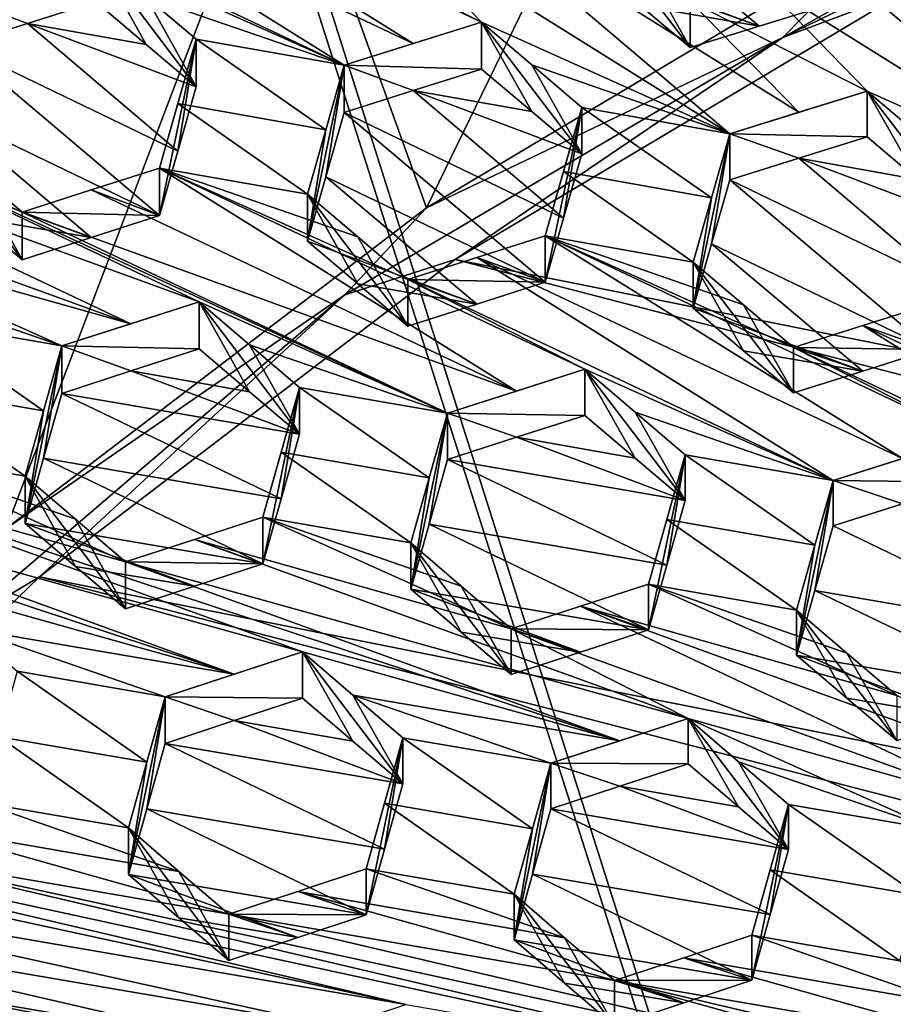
# Model space of a CAD drawing. Header units: metres. Extents: x -22 to 22, y 0 to 204.
# Tile 69 of 256: x -5.57 to -3.98, y 19.97 to 21.77. Entities that reach past the tile are written whole.
import ezdxf

# ---------------------------------------------------------------- set-up
doc = ezdxf.new("R2010")
doc.units = ezdxf.units.M
doc.layers.add('solid_002_SW0002', color=7, linetype='CONTINUOUS')
doc.layers.add('solid_002_SW0002_01', color=7, linetype='CONTINUOUS')

msp = doc.modelspace()

# ---------------------------------------------------------------- linework, layer by layer
at = {"layer": 'solid_002_SW0002'}
for points in [[(-10.401688, 38.78968, 222.258194), (-0.000125, 39.062069, 222.530045), (-0.000125, 6.009099, 222.530045)], [(-10.452005, 38.787876, 222.256866), (-10.401688, 38.78968, 222.258194), (-0.000125, 6.009099, 222.530045)], [(-10.250982, 9.179632, 222.262131), (-10.452005, 38.787876, 222.256866), (-0.000125, 6.009099, 222.530045)], [(15.431576, 33.648762, 223.952362), (-15.431306, 33.548271, 223.951843), (-15.319921, 9.159238, 223.824142)], [(-5.095581, 22.159218, 196.13623), (-4.217482, 22.68268, 195.995956), (-4.830876, 21.423239, 194.852219)], [(-4.217482, 22.68268, 195.995956), (-3.997262, 21.919899, 194.719131), (-4.830876, 21.423239, 194.852219)], [(-3.997262, 21.919899, 194.719131), (-3.36237, 22.195923, 194.616257), (-4.17905, 21.734144, 194.702271)], [(-3.36237, 22.195923, 194.616257), (-3.342337, 22.142143, 194.592941), (-4.17905, 21.734144, 194.702271)], [(-5.906175, 21.540533, 196.302002), (-5.095581, 22.159218, 196.13623), (-5.59916, 20.836458, 195.009445)], [(-5.602021, 22.086969, 196.155579), (-5.095581, 22.159218, 196.13623), (-5.906175, 21.540533, 196.302002)], [(-5.095581, 22.159218, 196.13623), (-4.830876, 21.423239, 194.852219), (-5.59916, 20.836458, 195.009445)], [(-5.507921, 22.130512, 208.85051), (-5.632624, 22.091301, 208.833267), (-4.854966, 21.723284, 209.234711)], [(-5.507921, 22.130512, 208.85051), (-4.730326, 21.762369, 209.251541), (-5.05375, 21.926626, 209.079391)], [(-5.507921, 22.130512, 208.85051), (-4.854966, 21.723284, 209.234711), (-4.730326, 21.762369, 209.251541)], [(-4.17905, 21.734144, 194.702271), (-3.342337, 22.142143, 194.592941), (-3.955172, 21.819389, 194.674362)], [(-5.632624, 22.091301, 208.833267), (-5.758876, 22.051481, 208.815353), (-4.98128, 21.683529, 209.217117)], [(-5.632624, 22.091301, 208.833267), (-4.98128, 21.683529, 209.217117), (-4.854966, 21.723284, 209.234711)], [(-5.758876, 22.051481, 208.815353), (-5.435452, 21.887293, 208.987762), (-4.98128, 21.683529, 209.217117)], [(-4.927538, 21.966103, 209.096054), (-4.276155, 21.558403, 209.480133), (-4.802795, 22.004976, 209.112)], [(-4.149908, 21.597733, 209.496216), (-4.348624, 21.800823, 209.33989), (-4.802795, 22.004976, 209.112)], [(-4.149908, 21.597733, 209.496216), (-4.802795, 22.004976, 209.112), (-4.276155, 21.558403, 209.480133)], [(-4.222501, 21.755091, 209.038635), (-4.498765, 21.987188, 208.841537), (-4.532336, 21.87089, 208.891571)], [(-4.222501, 21.755091, 209.038635), (-4.097669, 21.793736, 209.053635), (-4.498765, 21.987188, 208.841537)], [(-4.064121, 21.994324, 209.318481), (-4.097669, 21.878294, 209.369202), (-3.444909, 21.470818, 209.752701)], [(-3.73523, 21.751389, 209.530975), (-3.82721, 21.829306, 209.466385), (-4.064121, 21.994324, 209.318481)], [(-4.064121, 21.994324, 209.318481), (-3.444909, 21.470818, 209.752701), (-3.643498, 21.673681, 209.595398)], [(-3.73523, 21.751389, 209.530975), (-4.064121, 21.994324, 209.318481), (-3.643498, 21.673681, 209.595398)], [(-4.730326, 21.762369, 209.251541), (-4.927538, 21.966103, 209.096054), (-5.05375, 21.926626, 209.079391)], [(-4.730326, 21.762369, 209.251541), (-4.276155, 21.558403, 209.480133), (-4.927538, 21.966103, 209.096054)], [(-4.440273, 21.793203, 208.957352), (-4.532336, 21.956543, 209.211243), (-4.348624, 21.715864, 209.022827)], [(-4.44027, 21.878506, 209.275711), (-4.348624, 21.715864, 209.022827), (-4.532336, 21.956543, 209.211243)], [(-4.830876, 21.423239, 194.852219), (-3.997262, 21.919899, 194.719131), (-4.17905, 21.734144, 194.702271)], [(-5.435452, 21.887293, 208.987762), (-5.343296, 21.721792, 208.726166), (-5.25174, 21.644379, 208.791016)], [(-5.435452, 21.887293, 208.987762), (-5.435452, 21.799702, 208.660873), (-5.343296, 21.721792, 208.726166)], [(-5.343298, 21.80904, 209.051773), (-5.435452, 21.887293, 208.987762), (-5.25174, 21.644379, 208.791016)], [(-4.98128, 21.683529, 209.217117), (-5.435452, 21.887293, 208.987762), (-5.343298, 21.80904, 209.051773)], [(-4.44027, 21.878506, 209.275711), (-4.348624, 21.800823, 209.33989), (-4.348624, 21.715864, 209.022827)], [(-3.571029, 21.432068, 209.738647), (-4.097669, 21.878294, 209.369202), (-4.222489, 21.839848, 209.35495)], [(-3.444909, 21.470818, 209.752701), (-4.097669, 21.878294, 209.369202), (-3.571029, 21.432068, 209.738647)], [(-4.440273, 21.793203, 208.957352), (-4.222501, 21.755091, 209.038635), (-4.532336, 21.87089, 208.891571)], [(-4.0252, 21.63641, 209.511459), (-4.222489, 21.839848, 209.35495), (-4.348624, 21.800823, 209.33989)], [(-3.571029, 21.432068, 209.738647), (-4.222489, 21.839848, 209.35495), (-4.0252, 21.63641, 209.511459)], [(-5.56008, 21.760061, 208.641953), (-5.435452, 21.799702, 208.660873), (-5.686407, 21.807812, 208.950943)], [(-5.56008, 21.760061, 208.641953), (-5.686407, 21.807812, 208.950943), (-5.686407, 21.719757, 208.62233)], [(-5.25174, 21.644379, 208.791016), (-5.25174, 21.731283, 209.115341), (-5.343298, 21.80904, 209.051773)], [(-4.98128, 21.683529, 209.217117), (-5.343298, 21.80904, 209.051773), (-5.25174, 21.731283, 209.115341)], [(7.089259, 18.960833, 195.440308), (-4.778347, 21.3283, 194.805954), (-3.955172, 21.819389, 194.674362)], [(-4.17905, 21.734144, 194.702271), (-3.955172, 21.819389, 194.674362), (-4.778347, 21.3283, 194.805954)], [(-5.56008, 21.760061, 208.641953), (-5.343296, 21.721792, 208.726166), (-5.435452, 21.799702, 208.660873)], [(-4.440273, 21.793203, 208.957352), (-4.348624, 21.715864, 209.022827), (-4.222501, 21.755091, 209.038635)], [(-4.222501, 21.755091, 209.038635), (-4.348624, 21.800823, 209.33989), (-4.097669, 21.793736, 209.053635)], [(-4.222501, 21.755091, 209.038635), (-4.348624, 21.715864, 209.022827), (-4.348624, 21.800823, 209.33989)], [(-4.149908, 21.597733, 209.496216), (-4.0252, 21.63641, 209.511459), (-4.348624, 21.800823, 209.33989)], [(-5.56008, 21.760061, 208.641953), (-5.686407, 21.719757, 208.62233), (-5.285362, 21.526688, 208.836594)], [(-5.56008, 21.760061, 208.641953), (-5.25174, 21.644379, 208.791016), (-5.343296, 21.721792, 208.726166)], [(-5.56008, 21.760061, 208.641953), (-5.285362, 21.526688, 208.836594), (-5.25174, 21.644379, 208.791016)], [(-4.730326, 21.762369, 209.251541), (-4.98128, 21.683529, 209.217117), (-4.730326, 21.676622, 208.931534)], [(-4.854966, 21.723284, 209.234711), (-4.98128, 21.683529, 209.217117), (-4.730326, 21.762369, 209.251541)], [(-4.730326, 21.762369, 209.251541), (-4.730326, 21.676622, 208.931534), (-4.638195, 21.59881, 208.997101)], [(-4.730326, 21.762369, 209.251541), (-4.638195, 21.59881, 208.997101), (-4.546614, 21.52146, 209.062256)], [(-4.638197, 21.684214, 209.315826), (-4.276155, 21.558403, 209.480133), (-4.730326, 21.762369, 209.251541)], [(-4.638197, 21.684214, 209.315826), (-4.730326, 21.762369, 209.251541), (-4.546614, 21.52146, 209.062256)], [(-4.830876, 21.423239, 194.852219), (-4.17905, 21.734144, 194.702271), (-4.979799, 21.26362, 194.843094)], [(-4.979799, 21.26362, 194.843094), (-4.17905, 21.734144, 194.702271), (-4.778347, 21.3283, 194.805954)], [(-5.720024, 21.601858, 208.667068), (-5.318983, 21.408791, 208.881393), (-5.686407, 21.719757, 208.62233)], [(-5.686407, 21.719757, 208.62233), (-5.318983, 21.408791, 208.881393), (-5.285362, 21.526688, 208.836594)], [(-5.318983, 21.495483, 209.204941), (-5.28536, 21.613489, 209.160522), (-5.25174, 21.731283, 209.115341)], [(-5.318983, 21.408791, 208.881393), (-5.318983, 21.495483, 209.204941), (-5.25174, 21.731283, 209.115341)], [(-5.285362, 21.526688, 208.836594), (-5.318983, 21.408791, 208.881393), (-5.25174, 21.731283, 209.115341)], [(-5.285362, 21.526688, 208.836594), (-5.25174, 21.731283, 209.115341), (-5.25174, 21.644379, 208.791016)], [(-5.014906, 21.565868, 209.262863), (-5.25174, 21.731283, 209.115341), (-5.28536, 21.613489, 209.160522)], [(-4.98128, 21.683529, 209.217117), (-5.25174, 21.731283, 209.115341), (-5.014906, 21.565868, 209.262863)], [(-4.98128, 21.683529, 209.217117), (-5.048524, 21.362049, 208.986954), (-5.014905, 21.479792, 208.94162)], [(-4.98128, 21.683529, 209.217117), (-5.014906, 21.565868, 209.262863), (-5.048524, 21.362049, 208.986954)], [(-4.98128, 21.683529, 209.217117), (-5.014905, 21.479792, 208.94162), (-4.98128, 21.597336, 208.895447)], [(-4.98128, 21.683529, 209.217117), (-4.98128, 21.597336, 208.895447), (-4.854943, 21.637323, 208.913879)], [(-4.98128, 21.683529, 209.217117), (-4.854943, 21.637323, 208.913879), (-4.730326, 21.676622, 208.931534)], [(-4.546614, 21.52146, 209.062256), (-4.546614, 21.606516, 209.3797), (-4.638197, 21.684214, 209.315826)], [(-4.546614, 21.606516, 209.3797), (-4.276155, 21.558403, 209.480133), (-4.638197, 21.684214, 209.315826)], [(-4.638195, 21.59881, 208.997101), (-4.730326, 21.676622, 208.931534), (-4.854943, 21.637323, 208.913879)], [(-4.580249, 21.404156, 209.109482), (-4.854943, 21.637323, 208.913879), (-4.98128, 21.597336, 208.895447)], [(-4.546614, 21.52146, 209.062256), (-4.638195, 21.59881, 208.997101), (-4.854943, 21.637323, 208.913879)], [(-4.580249, 21.404156, 209.109482), (-4.546614, 21.52146, 209.062256), (-4.854943, 21.637323, 208.913879)], [(-4.0252, 21.63641, 209.511459), (-4.276155, 21.558403, 209.480133), (-4.0252, 21.552473, 209.198196)], [(-4.149908, 21.597733, 209.496216), (-4.276155, 21.558403, 209.480133), (-4.0252, 21.63641, 209.511459)], [(-4.0252, 21.63641, 209.511459), (-3.93312, 21.474777, 209.264008), (-3.841488, 21.397457, 209.329483)], [(-4.0252, 21.63641, 209.511459), (-4.0252, 21.552473, 209.198196), (-3.93312, 21.474777, 209.264008)], [(-3.933123, 21.558369, 209.575958), (-4.0252, 21.63641, 209.511459), (-3.841488, 21.397457, 209.329483)], [(-3.571029, 21.432068, 209.738647), (-4.0252, 21.63641, 209.511459), (-3.933123, 21.558369, 209.575958)], [(-5.246514, 21.251049, 209.337677), (-6.024109, 21.618851, 208.935349), (-6.14878, 21.578825, 208.915039)], [(-6.024109, 21.618851, 208.935349), (-4.792343, 21.047447, 209.567627), (-5.569938, 21.415249, 209.165298)], [(-5.246514, 21.251049, 209.337677), (-4.792343, 21.047447, 209.567627), (-6.024109, 21.618851, 208.935349)], [(-6.024109, 21.618851, 208.935349), (-5.569938, 21.415249, 209.165298), (-5.66143, 21.493116, 209.102417)], [(-5.048524, 21.448021, 209.3078), (-5.28536, 21.613489, 209.160522), (-5.318983, 21.495483, 209.204941)], [(-5.014906, 21.565868, 209.262863), (-5.28536, 21.613489, 209.160522), (-5.048524, 21.448021, 209.3078)], [(-4.546614, 21.606516, 209.3797), (-4.580249, 21.404156, 209.109482), (-4.613857, 21.286715, 209.155792)], [(-4.546614, 21.606516, 209.3797), (-4.613857, 21.286715, 209.155792), (-4.613857, 21.371532, 209.472351)], [(-4.580246, 21.4891, 209.426453), (-4.546614, 21.606516, 209.3797), (-4.613857, 21.371532, 209.472351)], [(-4.546614, 21.606516, 209.3797), (-4.546614, 21.52146, 209.062256), (-4.580249, 21.404156, 209.109482)], [(-4.580246, 21.4891, 209.426453), (-4.309796, 21.441143, 209.527603), (-4.546614, 21.606516, 209.3797)], [(-4.546614, 21.606516, 209.3797), (-4.309796, 21.441143, 209.527603), (-4.276155, 21.558403, 209.480133)], [(-5.443584, 21.368769, 208.861038), (-5.720024, 21.601858, 208.667068), (-5.75365, 21.483732, 208.711075)], [(-5.443584, 21.368769, 208.861038), (-5.318983, 21.408791, 208.881393), (-5.720024, 21.601858, 208.667068)], [(-4.613857, 21.286715, 209.155792), (-4.98128, 21.597336, 208.895447), (-5.014905, 21.479792, 208.94162)], [(-4.613857, 21.286715, 209.155792), (-4.580249, 21.404156, 209.109482), (-4.98128, 21.597336, 208.895447)], [(-5.371099, 21.211029, 209.317291), (-6.14878, 21.578825, 208.915039), (-6.275064, 21.538185, 208.894104)], [(-5.371099, 21.211029, 209.317291), (-5.246514, 21.251049, 209.337677), (-6.14878, 21.578825, 208.915039)], [(-5.75365, 21.571589, 209.038971), (-5.569938, 21.328066, 208.839935), (-5.661434, 21.405602, 208.775787)], [(-5.75365, 21.571589, 209.038971), (-5.66143, 21.493116, 209.102417), (-5.569938, 21.328066, 208.839935)], [(-5.014906, 21.565868, 209.262863), (-5.048524, 21.448021, 209.3078), (-5.048524, 21.362049, 208.986954)], [(-4.276155, 21.558403, 209.480133), (-4.309796, 21.441143, 209.527603), (-4.343398, 21.239679, 209.260269)], [(-4.309795, 21.356918, 209.213272), (-4.276155, 21.558403, 209.480133), (-4.343398, 21.239679, 209.260269)], [(-4.309795, 21.356918, 209.213272), (-4.276155, 21.474047, 209.165314), (-4.276155, 21.558403, 209.480133)], [(-4.149881, 21.513597, 209.18219), (-4.276155, 21.558403, 209.480133), (-4.276155, 21.474047, 209.165314)], [(-4.149881, 21.513597, 209.18219), (-4.0252, 21.552473, 209.198196), (-4.276155, 21.558403, 209.480133)], [(-4.149881, 21.513597, 209.18219), (-3.93312, 21.474777, 209.264008), (-4.0252, 21.552473, 209.198196)], [(-5.371099, 21.211029, 209.317291), (-6.275064, 21.538185, 208.894104), (-5.95164, 21.373938, 209.066299)], [(-3.875148, 21.280609, 209.378769), (-4.149881, 21.513597, 209.18219), (-4.276155, 21.474047, 209.165314)], [(-4.149881, 21.513597, 209.18219), (-3.841488, 21.397457, 209.329483), (-3.93312, 21.474777, 209.264008)], [(-3.875148, 21.280609, 209.378769), (-3.841488, 21.397457, 209.329483), (-4.149881, 21.513597, 209.18219)], [(-5.443584, 21.368769, 208.861038), (-5.75365, 21.483732, 208.711075), (-5.661434, 21.405602, 208.775787)], [(-5.66143, 21.493116, 209.102417), (-5.569938, 21.415249, 209.165298), (-5.569938, 21.328066, 208.839935)], [(-5.443583, 21.455704, 209.185471), (-5.318983, 21.495483, 209.204941), (-5.318983, 21.408791, 208.881393)], [(-5.443583, 21.455704, 209.185471), (-4.665881, 21.087946, 209.587845), (-5.318983, 21.495483, 209.204941)], [(-4.956305, 21.369635, 209.371567), (-5.048524, 21.448021, 209.3078), (-5.318983, 21.495483, 209.204941)], [(-4.541388, 21.127682, 209.607254), (-4.864812, 21.291853, 209.434784), (-5.318983, 21.495483, 209.204941)], [(-4.956305, 21.369635, 209.371567), (-5.318983, 21.495483, 209.204941), (-4.864812, 21.291853, 209.434784)], [(-4.541388, 21.127682, 209.607254), (-5.318983, 21.495483, 209.204941), (-4.665881, 21.087946, 209.587845)], [(-4.580246, 21.4891, 209.426453), (-4.613857, 21.371532, 209.472351), (-4.343398, 21.323786, 209.574158)], [(-4.580246, 21.4891, 209.426453), (-4.343398, 21.323786, 209.574158), (-4.309796, 21.441143, 209.527603)], [(-4.738373, 21.247017, 209.136551), (-5.014905, 21.479792, 208.94162), (-5.048524, 21.362049, 208.986954)], [(-4.738373, 21.247017, 209.136551), (-4.613857, 21.286715, 209.155792), (-5.014905, 21.479792, 208.94162)], [(-3.908731, 21.163774, 209.426987), (-4.276155, 21.474047, 209.165314), (-4.309795, 21.356918, 209.213272)], [(-3.875148, 21.280609, 209.378769), (-4.276155, 21.474047, 209.165314), (-3.908731, 21.163774, 209.426987)], [(-5.443583, 21.455704, 209.185471), (-5.318983, 21.408791, 208.881393), (-5.569938, 21.415249, 209.165298)], [(-5.443583, 21.455704, 209.185471), (-5.569938, 21.415249, 209.165298), (-4.665881, 21.087946, 209.587845)], [(-5.048524, 21.448021, 209.3078), (-4.956309, 21.284008, 209.051987), (-5.048524, 21.362049, 208.986954)], [(-5.048524, 21.448021, 209.3078), (-4.864812, 21.206562, 209.11647), (-4.956309, 21.284008, 209.051987)], [(-4.956305, 21.369635, 209.371567), (-4.864812, 21.206562, 209.11647), (-5.048524, 21.448021, 209.3078)], [(-4.309796, 21.441143, 209.527603), (-4.343398, 21.323786, 209.574158), (-4.343398, 21.239679, 209.260269)], [(-5.59916, 20.836458, 195.009445), (-4.830876, 21.423239, 194.852219), (-4.979799, 21.26362, 194.843094)], [(-4.665881, 21.087946, 209.587845), (-5.569938, 21.415249, 209.165298), (-4.792343, 21.047447, 209.567627)], [(-5.443584, 21.368769, 208.861038), (-5.569938, 21.328066, 208.839935), (-5.569938, 21.415249, 209.165298)], [(-5.443584, 21.368769, 208.861038), (-5.569938, 21.415249, 209.165298), (-5.318983, 21.408791, 208.881393)], [(-5.443584, 21.368769, 208.861038), (-5.661434, 21.405602, 208.775787), (-5.569938, 21.328066, 208.839935)], [(-5.497468, 21.170322, 209.296204), (-5.95164, 21.373938, 209.066299), (-5.85939, 21.295317, 209.129303)], [(-5.371099, 21.211029, 209.317291), (-5.95164, 21.373938, 209.066299), (-5.497468, 21.170322, 209.296204)], [(-4.956309, 21.284008, 209.051987), (-4.738373, 21.247017, 209.136551), (-5.048524, 21.362049, 208.986954)], [(-4.956305, 21.369635, 209.371567), (-4.864812, 21.291853, 209.434784), (-4.864812, 21.206562, 209.11647)], [(-4.738371, 21.332067, 209.453964), (-4.613857, 21.371532, 209.472351), (-4.613857, 21.286715, 209.155792)], [(-3.960642, 20.96426, 209.856125), (-4.613857, 21.371532, 209.472351), (-4.738371, 21.332067, 209.453964)], [(-4.251194, 21.245504, 209.638245), (-4.343398, 21.323786, 209.574158), (-4.613857, 21.371532, 209.472351)], [(-4.251194, 21.245504, 209.638245), (-4.613857, 21.371532, 209.472351), (-4.159686, 21.167803, 209.701828)], [(-3.836262, 21.003614, 209.874237), (-4.159686, 21.167803, 209.701828), (-4.613857, 21.371532, 209.472351)], [(-3.960642, 20.96426, 209.856125), (-3.836262, 21.003614, 209.874237), (-4.613857, 21.371532, 209.472351)], [(-4.033181, 21.124493, 209.409225), (-4.309795, 21.356918, 209.213272), (-4.343398, 21.239679, 209.260269)], [(-4.033181, 21.124493, 209.409225), (-3.908731, 21.163774, 209.426987), (-4.309795, 21.356918, 209.213272)], [(7.547938, 18.137966, 195.660797), (-5.538156, 20.747923, 194.961472), (-4.778347, 21.3283, 194.805954)], [(-4.979799, 21.26362, 194.843094), (-4.778347, 21.3283, 194.805954), (-5.538156, 20.747923, 194.961472)], [(-4.864812, 21.291853, 209.434784), (-4.738371, 21.332067, 209.453964), (-4.613857, 21.286715, 209.155792)], [(-4.087217, 20.924046, 209.837082), (-4.738371, 21.332067, 209.453964), (-4.864812, 21.291853, 209.434784)], [(-4.087217, 20.924046, 209.837082), (-3.960642, 20.96426, 209.856125), (-4.738371, 21.332067, 209.453964)], [(-4.251199, 21.161747, 209.325638), (-4.343398, 21.239679, 209.260269), (-4.343398, 21.323786, 209.574158)], [(-4.159686, 21.084383, 209.390503), (-4.251199, 21.161747, 209.325638), (-4.343398, 21.323786, 209.574158)], [(-4.251194, 21.245504, 209.638245), (-4.159686, 21.084383, 209.390503), (-4.343398, 21.323786, 209.574158)], [(-5.497468, 21.170322, 209.296204), (-5.85939, 21.295317, 209.129303), (-5.767928, 21.21735, 209.191711)], [(-4.956309, 21.284008, 209.051987), (-4.864812, 21.206562, 209.11647), (-4.738373, 21.247017, 209.136551)], [(-4.864812, 21.291853, 209.434784), (-4.613857, 21.286715, 209.155792), (-4.738373, 21.247017, 209.136551)], [(-4.864812, 21.291853, 209.434784), (-4.738373, 21.247017, 209.136551), (-4.864812, 21.206562, 209.11647)], [(-4.087217, 20.924046, 209.837082), (-4.864812, 21.291853, 209.434784), (-4.541388, 21.127682, 209.607254)], [(-5.59916, 20.836458, 195.009445), (-4.979799, 21.26362, 194.843094), (-5.684952, 20.660608, 194.989914)], [(-5.684952, 20.660608, 194.989914), (-4.979799, 21.26362, 194.843094), (-5.538156, 20.747923, 194.961472)], [(-5.497468, 21.170322, 209.296204), (-5.246514, 21.164894, 209.016144), (-5.246514, 21.251049, 209.337677)], [(-5.371099, 21.211029, 209.317291), (-5.497468, 21.170322, 209.296204), (-5.246514, 21.251049, 209.337677)], [(-5.154255, 21.172506, 209.401001), (-4.792343, 21.047447, 209.567627), (-5.246514, 21.251049, 209.337677)], [(-5.246514, 21.251049, 209.337677), (-5.154252, 21.086687, 209.080734), (-5.062802, 21.009148, 209.144684)], [(-5.154255, 21.172506, 209.401001), (-5.246514, 21.251049, 209.337677), (-5.062802, 21.009148, 209.144684)], [(-5.246514, 21.251049, 209.337677), (-5.246514, 21.164894, 209.016144), (-5.154252, 21.086687, 209.080734)], [(-4.033167, 21.207687, 209.719696), (-3.908731, 21.246746, 209.736633), (-3.908731, 21.163774, 209.426987)], [(-3.255451, 20.839634, 210.120941), (-3.908731, 21.246746, 209.736633), (-4.033167, 21.207687, 209.719696)], [(-4.033181, 21.124493, 209.409225), (-4.343398, 21.239679, 209.260269), (-4.251199, 21.161747, 209.325638)], [(-4.251194, 21.245504, 209.638245), (-4.159686, 21.167803, 209.701828), (-4.159686, 21.084383, 209.390503)], [(-5.801535, 21.098436, 209.232529), (-5.531076, 21.051508, 209.337387), (-5.767928, 21.21735, 209.191711)], [(-5.531076, 21.051508, 209.337387), (-5.497468, 21.170322, 209.296204), (-5.767928, 21.21735, 209.191711)], [(-4.033167, 21.207687, 209.719696), (-3.908731, 21.163774, 209.426987), (-4.159686, 21.167803, 209.701828)], [(-3.382091, 20.799843, 210.103546), (-4.033167, 21.207687, 209.719696), (-4.159686, 21.167803, 209.701828)], [(-3.255451, 20.839634, 210.120941), (-4.033167, 21.207687, 209.719696), (-3.382091, 20.799843, 210.103546)], [(-5.531076, 21.051508, 209.337387), (-5.564712, 20.84586, 209.054901), (-5.497468, 21.170322, 209.296204)], [(-5.531076, 20.964924, 209.014252), (-5.497468, 21.170322, 209.296204), (-5.564712, 20.84586, 209.054901)], [(-5.531076, 20.964924, 209.014252), (-5.497468, 21.083664, 208.972778), (-5.497468, 21.170322, 209.296204)], [(-5.371103, 21.124624, 208.994827), (-5.246514, 21.164894, 209.016144), (-5.497468, 21.170322, 209.296204)], [(-5.371103, 21.124624, 208.994827), (-5.497468, 21.170322, 209.296204), (-5.497468, 21.083664, 208.972778)], [(-5.371103, 21.124624, 208.994827), (-5.154252, 21.086687, 209.080734), (-5.246514, 21.164894, 209.016144)], [(-5.154255, 21.172506, 209.401001), (-5.062802, 21.094629, 209.463715), (-4.792343, 21.047447, 209.567627)], [(-5.062802, 21.009148, 209.144684), (-5.062802, 21.094629, 209.463715), (-5.154255, 21.172506, 209.401001)], [(-4.033181, 21.124493, 209.409225), (-4.251199, 21.161747, 209.325638), (-4.159686, 21.084383, 209.390503)], [(-4.033181, 21.124493, 209.409225), (-4.159686, 21.084383, 209.390503), (-4.159686, 21.167803, 209.701828)], [(-4.033181, 21.124493, 209.409225), (-4.159686, 21.167803, 209.701828), (-3.908731, 21.163774, 209.426987)], [(-3.836262, 21.003614, 209.874237), (-3.382091, 20.799843, 210.103546), (-4.159686, 21.167803, 209.701828)], [(-5.371103, 21.124624, 208.994827), (-5.497468, 21.083664, 208.972778), (-5.062802, 21.009148, 209.144684)], [(-5.371103, 21.124624, 208.994827), (-5.062802, 21.009148, 209.144684), (-5.154252, 21.086687, 209.080734)], [(-4.541388, 21.127682, 209.607254), (-4.665881, 21.087946, 209.587845), (-4.792343, 21.047447, 209.567627)], [(-4.541388, 21.043419, 209.292786), (-4.541388, 21.127682, 209.607254), (-4.792343, 21.047447, 209.567627)], [(-4.449123, 20.965307, 209.357742), (-4.541388, 21.127682, 209.607254), (-4.541388, 21.043419, 209.292786)], [(-4.449127, 21.049231, 209.670944), (-4.541388, 21.127682, 209.607254), (-4.357676, 20.887871, 209.422073)], [(-4.087217, 20.924046, 209.837082), (-4.541388, 21.127682, 209.607254), (-4.449127, 21.049231, 209.670944)], [(-4.449123, 20.965307, 209.357742), (-4.357676, 20.887871, 209.422073), (-4.541388, 21.127682, 209.607254)], [(-5.801535, 21.098436, 209.232529), (-5.835171, 20.979214, 209.272598), (-5.564712, 20.932377, 209.377792)], [(-5.801535, 21.098436, 209.232529), (-5.564712, 20.932377, 209.377792), (-5.531076, 21.051508, 209.337387)], [(-5.130045, 20.857025, 209.54657), (-5.096409, 20.975996, 209.505569), (-5.062802, 21.094629, 209.463715)], [(-5.130045, 20.771696, 209.228119), (-5.130045, 20.857025, 209.54657), (-5.062802, 21.094629, 209.463715)], [(-5.09641, 20.890589, 209.186844), (-5.130045, 20.771696, 209.228119), (-5.062802, 21.094629, 209.463715)], [(-5.09641, 20.890589, 209.186844), (-5.062802, 21.094629, 209.463715), (-5.062802, 21.009148, 209.144684)], [(-5.096409, 20.975996, 209.505569), (-4.825951, 20.928934, 209.60994), (-5.062802, 21.094629, 209.463715)], [(-5.062802, 21.094629, 209.463715), (-4.825951, 20.928934, 209.60994), (-4.792343, 21.047447, 209.567627)], [(-5.531076, 20.964924, 209.014252), (-5.09641, 20.890589, 209.186844), (-5.497468, 21.083664, 208.972778)], [(-5.497468, 21.083664, 208.972778), (-5.09641, 20.890589, 209.186844), (-5.062802, 21.009148, 209.144684)], [(-5.182137, 20.570339, 209.650574), (-6.086126, 20.897383, 209.22699), (-6.665016, 21.060444, 208.974854)], [(-5.762702, 20.732841, 209.398087), (-5.182137, 20.570339, 209.650574), (-6.665016, 21.060444, 208.974854)], [(-5.531076, 21.051508, 209.337387), (-5.564712, 20.932377, 209.377792), (-5.564712, 20.84586, 209.054901)], [(-4.357676, 20.887871, 209.422073), (-4.357676, 20.971455, 209.734009), (-4.449127, 21.049231, 209.670944)], [(-4.087217, 20.924046, 209.837082), (-4.449127, 21.049231, 209.670944), (-4.357676, 20.971455, 209.734009)], [(-4.792343, 21.047447, 209.567627), (-4.825951, 20.928934, 209.60994), (-4.859586, 20.725491, 209.335678)], [(-4.825951, 20.844267, 209.293961), (-4.792343, 21.047447, 209.567627), (-4.859586, 20.725491, 209.335678)], [(-4.825951, 20.844267, 209.293961), (-4.792343, 20.962696, 209.251328), (-4.792343, 21.047447, 209.567627)], [(-4.665886, 21.003441, 209.272476), (-4.792343, 21.047447, 209.567627), (-4.792343, 20.962696, 209.251328)], [(-4.665886, 21.003441, 209.272476), (-4.541388, 21.043419, 209.292786), (-4.792343, 21.047447, 209.567627)], [(-4.449123, 20.965307, 209.357742), (-4.541388, 21.043419, 209.292786), (-4.665886, 21.003441, 209.272476)], [(-4.357676, 20.887871, 209.422073), (-4.665886, 21.003441, 209.272476), (-4.792343, 20.962696, 209.251328)], [(-4.449123, 20.965307, 209.357742), (-4.665886, 21.003441, 209.272476), (-4.357676, 20.887871, 209.422073)], [(-4.087217, 20.924046, 209.837082), (-3.836262, 20.921223, 209.566742), (-3.836262, 21.003614, 209.874237)], [(-4.087217, 20.924046, 209.837082), (-3.836262, 21.003614, 209.874237), (-3.960642, 20.96426, 209.856125)], [(-5.381, 20.77548, 209.502045), (-5.835171, 20.979214, 209.272598), (-5.959823, 20.938612, 209.250107)], [(-5.472393, 20.853546, 209.440292), (-5.564712, 20.932377, 209.377792), (-5.835171, 20.979214, 209.272598)], [(-5.472393, 20.853546, 209.440292), (-5.835171, 20.979214, 209.272598), (-5.381, 20.77548, 209.502045)], [(-5.130045, 20.857025, 209.54657), (-4.859586, 20.810081, 209.651382), (-5.096409, 20.975996, 209.505569)], [(-5.096409, 20.975996, 209.505569), (-4.859586, 20.810081, 209.651382), (-4.825951, 20.928934, 209.60994)], [(-5.531076, 20.964924, 209.014252), (-5.564712, 20.84586, 209.054901), (-5.130045, 20.771696, 209.228119)], [(-5.531076, 20.964924, 209.014252), (-5.130045, 20.771696, 209.228119), (-5.09641, 20.890589, 209.186844)], [(-4.391287, 20.769667, 209.465591), (-4.792343, 20.962696, 209.251328), (-4.825951, 20.844267, 209.293961)], [(-4.391287, 20.769667, 209.465591), (-4.357676, 20.887871, 209.422073), (-4.792343, 20.962696, 209.251328)], [(-4.357676, 20.971455, 209.734009), (-4.424919, 20.651115, 209.508102), (-4.424919, 20.734524, 209.819397)], [(-4.391287, 20.769667, 209.465591), (-4.424919, 20.651115, 209.508102), (-4.357676, 20.971455, 209.734009)], [(-4.357676, 20.971455, 209.734009), (-4.424919, 20.734524, 209.819397), (-4.391285, 20.853165, 209.777176)], [(-4.391287, 20.769667, 209.465591), (-4.357676, 20.971455, 209.734009), (-4.357676, 20.887871, 209.422073)], [(-4.120829, 20.805904, 209.880844), (-4.357676, 20.971455, 209.734009), (-4.391285, 20.853165, 209.777176)], [(-4.120829, 20.805904, 209.880844), (-4.087217, 20.924046, 209.837082), (-4.357676, 20.971455, 209.734009)], [(-5.959823, 20.938612, 209.250107), (-6.086126, 20.897383, 209.22699), (-5.057576, 20.611025, 209.673462)], [(-5.959823, 20.938612, 209.250107), (-5.057576, 20.611025, 209.673462), (-4.476904, 20.448503, 209.925766)], [(-5.381, 20.77548, 209.502045), (-5.959823, 20.938612, 209.250107), (-4.476904, 20.448503, 209.925766)], [(-5.472398, 20.767365, 209.118637), (-5.564712, 20.84586, 209.054901), (-5.564712, 20.932377, 209.377792)], [(-5.381, 20.689621, 209.181625), (-5.564712, 20.932377, 209.377792), (-5.472393, 20.853546, 209.440292)], [(-5.472398, 20.767365, 209.118637), (-5.564712, 20.932377, 209.377792), (-5.381, 20.689621, 209.181625)], [(-4.825951, 20.928934, 209.60994), (-4.859586, 20.810081, 209.651382), (-4.859586, 20.725491, 209.335678)], [(-4.087217, 20.924046, 209.837082), (-4.15446, 20.60475, 209.615067), (-4.120829, 20.723145, 209.571976)], [(-4.120829, 20.805904, 209.880844), (-4.15446, 20.60475, 209.615067), (-4.087217, 20.924046, 209.837082)], [(-4.087217, 20.924046, 209.837082), (-4.120829, 20.723145, 209.571976), (-4.087217, 20.841185, 209.527847)], [(-4.087217, 20.924046, 209.837082), (-4.087217, 20.841185, 209.527847), (-3.960647, 20.881638, 209.547775)], [(-4.087217, 20.924046, 209.837082), (-3.960647, 20.881638, 209.547775), (-3.836262, 20.921223, 209.566742)], [(-5.057576, 20.611025, 209.673462), (-6.086126, 20.897383, 209.22699), (-5.182137, 20.570339, 209.650574)], [(-3.68617, 20.648134, 209.742157), (-3.960647, 20.881638, 209.547775), (-4.087217, 20.841185, 209.527847)], [(-5.381, 20.689621, 209.181625), (-5.472393, 20.853546, 209.440292), (-5.381, 20.77548, 209.502045)], [(-5.254616, 20.816599, 209.524673), (-5.130045, 20.857025, 209.54657), (-5.130045, 20.771696, 209.228119)], [(-5.254616, 20.816599, 209.524673), (-4.675874, 20.653357, 209.776291), (-5.130045, 20.857025, 209.54657)], [(-4.767243, 20.731318, 209.714218), (-4.859586, 20.810081, 209.651382), (-5.130045, 20.857025, 209.54657)], [(-4.767243, 20.731318, 209.714218), (-5.130045, 20.857025, 209.54657), (-4.675874, 20.653357, 209.776291)], [(-4.391285, 20.853165, 209.777176), (-4.424919, 20.734524, 209.819397), (-4.15446, 20.687424, 209.923615)], [(-4.120829, 20.805904, 209.880844), (-4.391285, 20.853165, 209.777176), (-4.15446, 20.687424, 209.923615)], [(-5.254616, 20.731009, 209.205246), (-5.130045, 20.771696, 209.228119), (-5.564712, 20.84586, 209.054901)], [(-5.472398, 20.767365, 209.118637), (-5.254616, 20.731009, 209.205246), (-5.564712, 20.84586, 209.054901)], [(-4.424919, 20.651115, 209.508102), (-4.825951, 20.844267, 209.293961), (-4.859586, 20.725491, 209.335678)], [(-4.391287, 20.769667, 209.465591), (-4.825951, 20.844267, 209.293961), (-4.424919, 20.651115, 209.508102)], [(-3.68617, 20.648134, 209.742157), (-4.087217, 20.841185, 209.527847), (-4.120829, 20.723145, 209.571976)], [(-5.254616, 20.816599, 209.524673), (-5.130045, 20.771696, 209.228119), (-5.381, 20.77548, 209.502045)], [(-5.254616, 20.816599, 209.524673), (-5.381, 20.77548, 209.502045), (-4.35245, 20.488997, 209.948044)], [(-5.254616, 20.816599, 209.524673), (-4.35245, 20.488997, 209.948044), (-4.675874, 20.653357, 209.776291)], [(-4.767249, 20.647066, 209.399765), (-4.859586, 20.725491, 209.335678), (-4.859586, 20.810081, 209.651382)], [(-4.675874, 20.569431, 209.463058), (-4.767249, 20.647066, 209.399765), (-4.859586, 20.810081, 209.651382)], [(-4.767243, 20.731318, 209.714218), (-4.675874, 20.569431, 209.463058), (-4.859586, 20.810081, 209.651382)], [(-4.120829, 20.805904, 209.880844), (-4.15446, 20.687424, 209.923615), (-4.15446, 20.60475, 209.615067)], [(-5.472398, 20.767365, 209.118637), (-5.381, 20.689621, 209.181625), (-5.254616, 20.731009, 209.205246)], [(-5.254616, 20.731009, 209.205246), (-5.381, 20.77548, 209.502045), (-5.130045, 20.771696, 209.228119)], [(-5.381, 20.77548, 209.502045), (-4.476904, 20.448503, 209.925766), (-4.35245, 20.488997, 209.948044)], [(-5.381, 20.689621, 209.181625), (-5.381, 20.77548, 209.502045), (-5.254616, 20.731009, 209.205246)], [(7.90552, 17.268381, 195.893799), (-6.223329, 20.08519, 195.139038), (-5.538156, 20.747923, 194.961472)], [(-5.684952, 20.660608, 194.989914), (-5.538156, 20.747923, 194.961472), (-6.223329, 20.08519, 195.139038)], [(-5.762702, 20.732841, 209.398087), (-5.67036, 20.653826, 209.459976), (-5.182137, 20.570339, 209.650574)], [(-4.549389, 20.610666, 209.486008), (-4.859586, 20.725491, 209.335678), (-4.767249, 20.647066, 209.399765)], [(-4.549389, 20.610666, 209.486008), (-4.424919, 20.651115, 209.508102), (-4.859586, 20.725491, 209.335678)], [(-4.767243, 20.731318, 209.714218), (-4.675874, 20.653357, 209.776291), (-4.675874, 20.569431, 209.463058)], [(-4.549388, 20.694328, 209.798248), (-3.970748, 20.530909, 210.049301), (-4.424919, 20.734524, 209.819397)], [(-4.549388, 20.694328, 209.798248), (-4.424919, 20.734524, 209.819397), (-4.424919, 20.651115, 209.508102)], [(-4.424919, 20.734524, 209.819397), (-3.970748, 20.530909, 210.049301), (-4.062095, 20.608746, 209.986847)], [(-4.424919, 20.734524, 209.819397), (-4.062095, 20.608746, 209.986847), (-4.15446, 20.687424, 209.923615)], [(-3.719793, 20.530052, 209.786301), (-4.120829, 20.723145, 209.571976), (-4.15446, 20.60475, 209.615067)], [(-3.719793, 20.530052, 209.786301), (-3.68617, 20.648134, 209.742157), (-4.120829, 20.723145, 209.571976)], [(-4.549388, 20.694328, 209.798248), (-4.424919, 20.651115, 209.508102), (-4.675874, 20.653357, 209.776291)], [(-3.77164, 20.326416, 210.199997), (-4.549388, 20.694328, 209.798248), (-4.675874, 20.653357, 209.776291)], [(-3.647324, 20.366644, 210.22142), (-3.970748, 20.530909, 210.049301), (-4.549388, 20.694328, 209.798248)], [(-3.77164, 20.326416, 210.199997), (-3.647324, 20.366644, 210.22142), (-4.549388, 20.694328, 209.798248)], [(-4.15446, 20.687424, 209.923615), (-4.062102, 20.526413, 209.679565), (-4.15446, 20.60475, 209.615067)], [(-4.15446, 20.687424, 209.923615), (-3.970748, 20.448904, 209.743256), (-4.062102, 20.526413, 209.679565)], [(-4.15446, 20.687424, 209.923615), (-4.062095, 20.608746, 209.986847), (-3.970748, 20.448904, 209.743256)], [(-5.67036, 20.653826, 209.459976), (-5.308531, 20.528957, 209.626999), (-5.182137, 20.570339, 209.650574)], [(-5.67036, 20.653826, 209.459976), (-5.57899, 20.575609, 209.521103), (-5.308531, 20.528957, 209.626999)], [(-4.549389, 20.610666, 209.486008), (-4.675874, 20.569431, 209.463058), (-4.675874, 20.653357, 209.776291)], [(-3.77164, 20.326416, 210.199997), (-4.675874, 20.653357, 209.776291), (-4.35245, 20.488997, 209.948044)], [(-4.549389, 20.610666, 209.486008), (-4.675874, 20.653357, 209.776291), (-4.424919, 20.651115, 209.508102)], [(-4.549389, 20.610666, 209.486008), (-4.767249, 20.647066, 209.399765), (-4.675874, 20.569431, 209.463058)], [(-5.057576, 20.611025, 209.673462), (-5.182137, 20.570339, 209.650574), (-5.308531, 20.528957, 209.626999)], [(-5.057576, 20.526186, 209.356842), (-5.057576, 20.611025, 209.673462), (-5.308531, 20.528957, 209.626999)], [(-4.965198, 20.44754, 209.420258), (-5.057576, 20.611025, 209.673462), (-5.057576, 20.526186, 209.356842)], [(-4.965201, 20.532055, 209.735657), (-4.476904, 20.448503, 209.925766), (-5.057576, 20.611025, 209.673462)], [(-4.965198, 20.44754, 209.420258), (-4.873864, 20.369751, 209.482819), (-5.057576, 20.611025, 209.673462)], [(-4.965201, 20.532055, 209.735657), (-5.057576, 20.611025, 209.673462), (-4.873864, 20.369751, 209.482819)], [(-3.844134, 20.489925, 209.765274), (-4.15446, 20.60475, 209.615067), (-4.062102, 20.526413, 209.679565)], [(-3.844134, 20.489925, 209.765274), (-3.719793, 20.530052, 209.786301), (-4.15446, 20.60475, 209.615067)], [(-4.062095, 20.608746, 209.986847), (-3.970748, 20.530909, 210.049301), (-3.970748, 20.448904, 209.743256)], [(-5.342139, 20.409128, 209.664398), (-5.57899, 20.575609, 209.521103), (-5.612599, 20.455715, 209.558273)], [(-5.342139, 20.409128, 209.664398), (-5.308531, 20.528957, 209.626999), (-5.57899, 20.575609, 209.521103)], [(-5.375774, 20.203651, 209.382553), (-5.308531, 20.528957, 209.626999), (-5.342139, 20.409128, 209.664398)], [(-5.342139, 20.323782, 209.345886), (-5.308531, 20.528957, 209.626999), (-5.375774, 20.203651, 209.382553)], [(-5.342139, 20.323782, 209.345886), (-5.308531, 20.443569, 209.308319), (-5.308531, 20.528957, 209.626999)], [(-5.182143, 20.485228, 209.332947), (-5.308531, 20.528957, 209.626999), (-5.308531, 20.443569, 209.308319)], [(-5.182143, 20.485228, 209.332947), (-5.057576, 20.526186, 209.356842), (-5.308531, 20.528957, 209.626999)], [(-4.965198, 20.44754, 209.420258), (-5.057576, 20.526186, 209.356842), (-5.182143, 20.485228, 209.332947)], [(-4.965201, 20.532055, 209.735657), (-4.603405, 20.407227, 209.902695), (-4.476904, 20.448503, 209.925766)], [(-4.873864, 20.453938, 209.797012), (-4.603405, 20.407227, 209.902695), (-4.965201, 20.532055, 209.735657)], [(-4.873864, 20.369751, 209.482819), (-4.873864, 20.453938, 209.797012), (-4.965201, 20.532055, 209.735657)], [(-3.844134, 20.489925, 209.765274), (-4.062102, 20.526413, 209.679565), (-3.970748, 20.448904, 209.743256)], [(-7.30744, 20.49486, 208.989166), (-4.868638, 19.966137, 209.991104), (-6.602314, 20.373669, 209.266876)], [(-6.27889, 20.208481, 209.435547), (-4.868638, 19.966137, 209.991104), (-7.30744, 20.49486, 208.989166)], [(-4.873864, 20.369751, 209.482819), (-5.182143, 20.485228, 209.332947), (-5.308531, 20.443569, 209.308319)], [(-4.965198, 20.44754, 209.420258), (-5.182143, 20.485228, 209.332947), (-4.873864, 20.369751, 209.482819)], [(-4.35245, 20.488997, 209.948044), (-4.603405, 20.407227, 209.902695), (-4.35245, 20.406092, 209.638641)], [(-4.476904, 20.448503, 209.925766), (-4.603405, 20.407227, 209.902695), (-4.35245, 20.488997, 209.948044)], [(-4.35245, 20.488997, 209.948044), (-4.260034, 20.327509, 209.702438), (-4.168738, 20.249844, 209.76532)], [(-4.35245, 20.488997, 209.948044), (-4.35245, 20.406092, 209.638641), (-4.260034, 20.327509, 209.702438)], [(-4.260039, 20.410086, 210.010605), (-4.35245, 20.488997, 209.948044), (-4.168738, 20.249844, 209.76532)], [(-3.898279, 20.285288, 210.177612), (-4.35245, 20.488997, 209.948044), (-4.260039, 20.410086, 210.010605)], [(-3.898279, 20.285288, 210.177612), (-3.77164, 20.326416, 210.199997), (-4.35245, 20.488997, 209.948044)], [(-5.375774, 20.288961, 209.700928), (-5.612599, 20.455715, 209.558273), (-5.646233, 20.335501, 209.59462)], [(-5.375774, 20.288961, 209.700928), (-5.342139, 20.409128, 209.664398), (-5.612599, 20.455715, 209.558273)], [(-4.90747, 20.334229, 209.834839), (-4.873864, 20.453938, 209.797012), (-4.941107, 20.214146, 209.871719)], [(-4.941107, 20.130041, 209.557831), (-4.941107, 20.214146, 209.871719), (-4.873864, 20.453938, 209.797012)], [(-4.907471, 20.250084, 209.520813), (-4.941107, 20.130041, 209.557831), (-4.873864, 20.453938, 209.797012)], [(-4.907471, 20.250084, 209.520813), (-4.873864, 20.453938, 209.797012), (-4.873864, 20.369751, 209.482819)], [(-4.90747, 20.334229, 209.834839), (-4.63701, 20.287601, 209.940811), (-4.873864, 20.453938, 209.797012)], [(-4.873864, 20.453938, 209.797012), (-4.63701, 20.287601, 209.940811), (-4.603405, 20.407227, 209.902695)], [(-4.907471, 20.250084, 209.520813), (-5.308531, 20.443569, 209.308319), (-5.342139, 20.323782, 209.345886)], [(-4.907471, 20.250084, 209.520813), (-4.873864, 20.369751, 209.482819), (-5.308531, 20.443569, 209.308319)], [(-5.375774, 20.203651, 209.382553), (-5.342139, 20.409128, 209.664398), (-5.375774, 20.288961, 209.700928)], [(-4.603405, 20.407227, 209.902695), (-4.63701, 20.287601, 209.940811), (-4.670648, 20.084225, 209.66684)], [(-4.63701, 20.204206, 209.629578), (-4.603405, 20.407227, 209.902695), (-4.670648, 20.084225, 209.66684)], [(-4.63701, 20.204206, 209.629578), (-4.603405, 20.323784, 209.591278), (-4.603405, 20.407227, 209.902695)], [(-4.476911, 20.365332, 209.615372), (-4.603405, 20.407227, 209.902695), (-4.603405, 20.323784, 209.591278)], [(-4.476911, 20.365332, 209.615372), (-4.35245, 20.406092, 209.638641), (-4.603405, 20.407227, 209.902695)], [(-4.476911, 20.365332, 209.615372), (-4.260034, 20.327509, 209.702438), (-4.35245, 20.406092, 209.638641)], [(-4.168738, 20.249844, 209.76532), (-4.168738, 20.33209, 210.072281), (-4.260039, 20.410086, 210.010605)], [(-3.898279, 20.285288, 210.177612), (-4.260039, 20.410086, 210.010605), (-4.168738, 20.33209, 210.072281)], [(-6.602314, 20.373669, 209.266876), (-4.868638, 19.966137, 209.991104), (-4.163512, 19.844934, 210.268768)], [(-5.897188, 20.25246, 209.54451), (-6.602314, 20.373669, 209.266876), (-4.163512, 19.844934, 210.268768)], [(-4.476911, 20.365332, 209.615372), (-4.603405, 20.323784, 209.591278), (-4.168738, 20.249844, 209.76532)], [(-4.476911, 20.365332, 209.615372), (-4.168738, 20.249844, 209.76532), (-4.260034, 20.327509, 209.702438)], [(-5.283351, 20.209631, 209.761948), (-5.646233, 20.335501, 209.59462), (-5.770885, 20.294291, 209.56987)], [(-5.283351, 20.209631, 209.761948), (-5.375774, 20.288961, 209.700928), (-5.646233, 20.335501, 209.59462)], [(-4.90747, 20.334229, 209.834839), (-4.941107, 20.214146, 209.871719), (-4.670648, 20.16758, 209.977921)], [(-4.90747, 20.334229, 209.834839), (-4.670648, 20.16758, 209.977921), (-4.63701, 20.287601, 209.940811)], [(-4.235981, 20.092712, 210.148514), (-4.168738, 20.33209, 210.072281), (-4.235981, 20.010561, 209.841934)], [(-4.202342, 20.130424, 209.804199), (-4.235981, 20.010561, 209.841934), (-4.168738, 20.33209, 210.072281)], [(-4.202341, 20.212622, 210.110947), (-4.168738, 20.33209, 210.072281), (-4.235981, 20.092712, 210.148514)], [(-4.202342, 20.130424, 209.804199), (-4.168738, 20.33209, 210.072281), (-4.168738, 20.249844, 209.76532)], [(-3.93188, 20.16593, 210.216675), (-4.168738, 20.33209, 210.072281), (-4.202341, 20.212622, 210.110947)], [(-3.93188, 20.16593, 210.216675), (-3.898279, 20.285288, 210.177612), (-4.168738, 20.33209, 210.072281)], [(-5.342139, 20.323782, 209.345886), (-5.375774, 20.203651, 209.382553), (-4.941107, 20.130041, 209.557831)], [(-4.907471, 20.250084, 209.520813), (-5.342139, 20.323782, 209.345886), (-4.941107, 20.130041, 209.557831)], [(-4.202342, 20.130424, 209.804199), (-4.603405, 20.323784, 209.591278), (-4.63701, 20.204206, 209.629578)], [(-4.202342, 20.130424, 209.804199), (-4.168738, 20.249844, 209.76532), (-4.603405, 20.323784, 209.591278)], [(-5.192062, 20.131226, 209.822052), (-5.770885, 20.294291, 209.56987), (-5.897188, 20.25246, 209.54451)], [(-5.192062, 20.131226, 209.822052), (-5.283351, 20.209631, 209.761948), (-5.770885, 20.294291, 209.56987)], [(-5.192062, 20.046545, 209.506027), (-5.375774, 20.288961, 209.700928), (-5.283351, 20.209631, 209.761948)], [(-5.283357, 20.124643, 209.444748), (-5.375774, 20.203651, 209.382553), (-5.375774, 20.288961, 209.700928)], [(-5.192062, 20.046545, 209.506027), (-5.283357, 20.124643, 209.444748), (-5.375774, 20.288961, 209.700928)], [(-4.63701, 20.287601, 209.940811), (-4.670648, 20.16758, 209.977921), (-4.670648, 20.084225, 209.66684)], [(-5.897188, 20.25246, 209.54451), (-4.163512, 19.844934, 210.268768), (-3.458386, 19.723694, 210.546295)], [(-5.192062, 20.131226, 209.822052), (-5.897188, 20.25246, 209.54451), (-3.458386, 19.723694, 210.546295)], [(-6.27889, 20.208481, 209.435547), (-4.993206, 19.924751, 209.965622), (-4.868638, 19.966137, 209.991104)], [(-6.27889, 20.208481, 209.435547), (-6.186501, 20.128941, 209.495667), (-4.993206, 19.924751, 209.965622)], [(-5.06567, 20.088642, 209.532288), (-5.375774, 20.203651, 209.382553), (-5.283357, 20.124643, 209.444748)], [(-5.06567, 20.088642, 209.532288), (-4.941107, 20.130041, 209.557831), (-5.375774, 20.203651, 209.382553)], [(-5.192062, 20.046545, 209.506027), (-5.283351, 20.209631, 209.761948), (-5.192062, 20.131226, 209.822052)], [(-5.065672, 20.173029, 209.847229), (-4.578177, 20.088264, 210.0392), (-4.941107, 20.214146, 209.871719)], [(-4.941107, 20.130041, 209.557831), (-5.065672, 20.173029, 209.847229), (-4.941107, 20.214146, 209.871719)], [(-4.941107, 20.214146, 209.871719), (-4.578177, 20.088264, 210.0392), (-4.670648, 20.16758, 209.977921)], [(-4.235981, 20.010561, 209.841934), (-4.63701, 20.204206, 209.629578), (-4.670648, 20.084225, 209.66684)], [(-4.202342, 20.130424, 209.804199), (-4.63701, 20.204206, 209.629578), (-4.235981, 20.010561, 209.841934)], [(-3.965522, 20.046104, 210.254578), (-4.202341, 20.212622, 210.110947), (-4.235981, 20.092712, 210.148514)], [(-3.965522, 20.046104, 210.254578), (-3.93188, 20.16593, 210.216675), (-4.202341, 20.212622, 210.110947)], [(-5.065672, 20.173029, 209.847229), (-5.192062, 20.131226, 209.822052), (-4.486936, 20.009951, 210.099457)], [(-4.941107, 20.130041, 209.557831), (-5.192062, 20.131226, 209.822052), (-5.065672, 20.173029, 209.847229)], [(-5.065672, 20.173029, 209.847229), (-4.486936, 20.009951, 210.099457), (-4.578177, 20.088264, 210.0392)], [(-4.578174, 20.005226, 209.729309), (-4.670648, 20.084225, 209.66684), (-4.670648, 20.16758, 209.977921)], [(-4.578177, 20.088264, 210.0392), (-4.486936, 19.927231, 209.790741), (-4.670648, 20.16758, 209.977921)], [(-4.578174, 20.005226, 209.729309), (-4.670648, 20.16758, 209.977921), (-4.486936, 19.927231, 209.790741)], [(-5.192062, 20.131226, 209.822052), (-3.458386, 19.723694, 210.546295), (-4.486936, 20.009951, 210.099457)], [(-5.06567, 20.088642, 209.532288), (-5.192062, 20.046545, 209.506027), (-5.192062, 20.131226, 209.822052)], [(-5.06567, 20.088642, 209.532288), (-5.192062, 20.131226, 209.822052), (-4.941107, 20.130041, 209.557831)], [(-6.186501, 20.128941, 209.495667), (-6.095178, 20.05027, 209.554901), (-5.119593, 19.882685, 209.939468)], [(-6.186501, 20.128941, 209.495667), (-5.119593, 19.882685, 209.939468), (-4.993206, 19.924751, 209.965622)], [(-5.06567, 20.088642, 209.532288), (-5.283357, 20.124643, 209.444748), (-5.192062, 20.046545, 209.506027)], [(8.155832, 16.363531, 196.136261), (-6.822947, 19.352098, 195.33548), (-6.223329, 20.08519, 195.139038)], [(-4.360432, 19.96929, 209.816742), (-4.670648, 20.084225, 209.66684), (-4.578174, 20.005226, 209.729309)], [(-4.360432, 19.96929, 209.816742), (-4.235981, 20.010561, 209.841934), (-4.670648, 20.084225, 209.66684)], [(-4.578177, 20.088264, 210.0392), (-4.486936, 20.009951, 210.099457), (-4.486936, 19.927231, 209.790741)], [(-4.360435, 20.05172, 210.124374), (-4.235981, 20.092712, 210.148514), (-4.235981, 20.010561, 209.841934)], [(-3.872986, 19.966806, 210.316162), (-4.235981, 20.092712, 210.148514), (-4.360435, 20.05172, 210.124374)], [(-3.872986, 19.966806, 210.316162), (-3.965522, 20.046104, 210.254578), (-4.235981, 20.092712, 210.148514)], [(-6.111988, 19.989756, 209.571457), (-5.136403, 19.822187, 209.956085), (-6.095178, 20.05027, 209.554901)], [(-6.095178, 20.05027, 209.554901), (-5.136403, 19.822187, 209.956085), (-5.119593, 19.882685, 209.939468)], [(-4.360435, 20.05172, 210.124374), (-4.235981, 20.010561, 209.841934), (-4.486936, 20.009951, 210.099457)], [(-3.78181, 19.888618, 210.376633), (-4.360435, 20.05172, 210.124374), (-4.486936, 20.009951, 210.099457)], [(-3.78181, 19.888618, 210.376633), (-3.872986, 19.966806, 210.316162), (-4.360435, 20.05172, 210.124374)], [(-4.360432, 19.96929, 209.816742), (-4.578174, 20.005226, 209.729309), (-4.486936, 19.927231, 209.790741)], [(-4.360432, 19.96929, 209.816742), (-4.486936, 20.009951, 210.099457), (-4.235981, 20.010561, 209.841934)], [(-2.75326, 19.60239, 210.823593), (-4.486936, 20.009951, 210.099457), (-3.458386, 19.723694, 210.546295)], [(-4.360432, 19.96929, 209.816742), (-4.486936, 19.927231, 209.790741), (-4.486936, 20.009951, 210.099457)], [(-3.78181, 19.888618, 210.376633), (-4.486936, 20.009951, 210.099457), (-2.75326, 19.60239, 210.823593)], [(-6.111988, 19.989756, 209.571457), (-6.128799, 19.92918, 209.587799), (-5.136403, 19.822187, 209.956085)]]:
    msp.add_3dface(points, dxfattribs=at)
at = {"layer": 'solid_002_SW0002_01'}
for points in [[(15.431576, 33.648762, 223.952362), (-15.319921, 9.159238, 223.824142), (15.31992, 9.159238, 223.824142)], [(7.547938, 18.137966, 195.660797), (-4.778347, 21.3283, 194.805954), (7.089259, 18.960833, 195.440308)], [(7.90552, 17.268381, 195.893799), (-5.538156, 20.747923, 194.961472), (7.547938, 18.137966, 195.660797)], [(8.155832, 16.363531, 196.136261), (-6.223329, 20.08519, 195.139038), (7.90552, 17.268381, 195.893799)]]:
    msp.add_3dface(points, dxfattribs=at)

doc.saveas('drawing.dxf')
